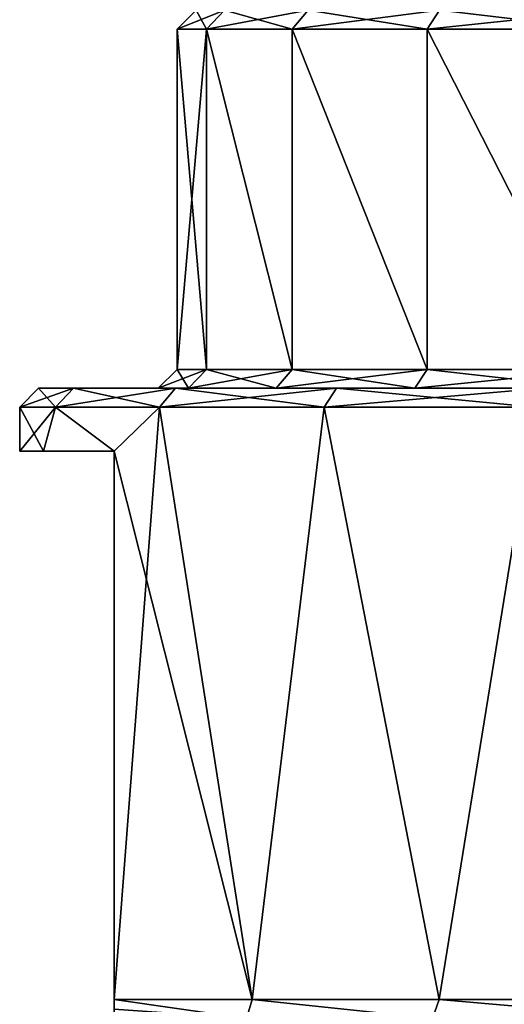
# Model space of a CAD drawing. Extents: x -54 to 446, y -6 to 1844.
# Tile 139 of 196: x -14 to -6, y 1760 to 1776. Entities that reach past the tile are written whole.
import ezdxf

# ---------------------------------------------------------------- set-up
doc = ezdxf.new("R2010")
doc.units = 0
doc.header["$LTSCALE"] = 52.148148
for name, color, linetype in [('1000', 7, 'CONTINUOUS'), ('1003', 7, 'CONTINUOUS'), ('1004', 7, 'CONTINUOUS'), ('1005', 7, 'CONTINUOUS'), ('1006', 7, 'CONTINUOUS'), ('1007', 7, 'CONTINUOUS'), ('1008', 7, 'CONTINUOUS'), ('1009', 7, 'CONTINUOUS'), ('1010', 7, 'CONTINUOUS'), ('1048', 7, 'CONTINUOUS'), ('1050', 7, 'CONTINUOUS'), ('991', 7, 'CONTINUOUS'), ('992', 7, 'CONTINUOUS'), ('993', 7, 'CONTINUOUS'), ('999', 7, 'CONTINUOUS')]:
    doc.layers.add(name, color=color, linetype=linetype)

msp = doc.modelspace()

# ---------------------------------------------------------------- linework, layer by layer
at = {"layer": '1000', "linetype": 'CONTINUOUS'}
for points in [[(-14, 1769), (-14, 1769.7), (-13.433, 1769.7, -3.944), (-14, 1769)], [(-14, 1769), (-13.433, 1769.7, -3.944), (-13.62, 1769, -3.241), (-14, 1769)], [(-13.62, 1769, -3.241), (-13.433, 1769.7, -3.944), (-12.5, 1769, -6.305), (-13.62, 1769, -3.241)], [(-13.433, 1769.7, -3.944), (-11.778, 1769.7, -7.569), (-12.5, 1769, -6.305), (-13.433, 1769.7, -3.944)], [(-12.5, 1769, -6.305), (-11.778, 1769.7, -7.569), (-12.5, 1760.3, -6.305), (-12.5, 1769, -6.305)], [(-12.5, 1760.3, -6.305), (-11.778, 1769.7, -7.569), (-10.31, 1760.3, -9.472), (-12.5, 1760.3, -6.305)], [(-11.778, 1769.7, -7.569), (-9.168, 1769.7, -10.58), (-10.31, 1760.3, -9.472), (-11.778, 1769.7, -7.569)], [(-10.31, 1760.3, -9.472), (-9.168, 1769.7, -10.58), (-7.339, 1760.3, -11.922), (-10.31, 1760.3, -9.472)], [(-9.168, 1769.7, -10.58), (-5.816, 1769.7, -12.735), (-7.339, 1760.3, -11.922), (-9.168, 1769.7, -10.58)], [(-7.339, 1760.3, -11.922), (-5.816, 1769.7, -12.735), (-3.814, 1760.3, -13.47), (-7.339, 1760.3, -11.922)]]:
    msp.add_3dface(points, dxfattribs=at)
at = {"layer": '1003', "linetype": 'CONTINUOUS'}
for points in [[(-10.31, 1760.3, 9.472), (-12.5, 1760.3, 6.305), (-10.399, 1760, 8.919), (-10.31, 1760.3, 9.472)], [(-10.399, 1760, 8.919), (-12.5, 1760.3, 6.305), (-12.5, 1760.145, 5.954), (-10.399, 1760, 8.919)], [(-10.31, 1760.3, 9.472), (-10.399, 1760, 8.919), (-7.446, 1760, 11.5), (-10.31, 1760.3, 9.472)], [(-7.339, 1760.3, 11.922), (-10.31, 1760.3, 9.472), (-7.446, 1760, 11.5), (-7.339, 1760.3, 11.922)], [(-7.339, 1760.3, 11.922), (-7.446, 1760, 11.5), (-3.882, 1760, 13.139), (-7.339, 1760.3, 11.922)], [(-3.814, 1760.3, 13.47), (-7.339, 1760.3, 11.922), (-3.882, 1760, 13.139), (-3.814, 1760.3, 13.47)]]:
    msp.add_3dface(points, dxfattribs=at)
at = {"layer": '1004', "linetype": 'CONTINUOUS'}
for points in [[(-10.399, 1760, -8.919), (-12.5, 1760.3, -6.305), (-10.31, 1760.3, -9.472), (-10.399, 1760, -8.919)], [(-12.5, 1760.3, -6.305), (-10.399, 1760, -8.919), (-12.5, 1760.145, -5.954), (-12.5, 1760.3, -6.305)], [(-7.446, 1760, -11.5), (-10.399, 1760, -8.919), (-10.31, 1760.3, -9.472), (-7.446, 1760, -11.5)], [(-7.446, 1760, -11.5), (-10.31, 1760.3, -9.472), (-7.339, 1760.3, -11.922), (-7.446, 1760, -11.5)], [(-3.882, 1760, -13.139), (-7.446, 1760, -11.5), (-7.339, 1760.3, -11.922), (-3.882, 1760, -13.139)], [(-3.882, 1760, -13.139), (-7.339, 1760.3, -11.922), (-3.814, 1760.3, -13.47), (-3.882, 1760, -13.139)]]:
    msp.add_3dface(points, dxfattribs=at)
at = {"layer": '1005', "linetype": 'CONTINUOUS'}
for points in [[(-14, 1769.7), (-13.433, 1769.7, 3.944), (-13.7, 1770), (-14, 1769.7)], [(-13.7, 1770), (-13.433, 1769.7, 3.944), (-13.145, 1770, 3.86), (-13.7, 1770)], [(-13.433, 1769.7, 3.944), (-11.778, 1769.7, 7.569), (-13.145, 1770, 3.86), (-13.433, 1769.7, 3.944)], [(-11.778, 1769.7, 7.569), (-11.525, 1770, 7.407), (-13.145, 1770, 3.86), (-11.778, 1769.7, 7.569)], [(-11.778, 1769.7, 7.569), (-9.168, 1769.7, 10.58), (-11.525, 1770, 7.407), (-11.778, 1769.7, 7.569)], [(-9.168, 1769.7, 10.58), (-8.972, 1770, 10.354), (-11.525, 1770, 7.407), (-9.168, 1769.7, 10.58)], [(-9.168, 1769.7, 10.58), (-5.816, 1769.7, 12.735), (-8.972, 1770, 10.354), (-9.168, 1769.7, 10.58)], [(-5.816, 1769.7, 12.735), (-5.691, 1770, 12.462), (-8.972, 1770, 10.354), (-5.816, 1769.7, 12.735)]]:
    msp.add_3dface(points, dxfattribs=at)
at = {"layer": '1006', "linetype": 'CONTINUOUS'}
for points in [[(-13.433, 1769.7, -3.944), (-14, 1769.7), (-13.145, 1770, -3.86), (-13.433, 1769.7, -3.944)], [(-14, 1769.7), (-13.7, 1770), (-13.145, 1770, -3.86), (-14, 1769.7)], [(-11.778, 1769.7, -7.569), (-13.433, 1769.7, -3.944), (-11.525, 1770, -7.407), (-11.778, 1769.7, -7.569)], [(-13.433, 1769.7, -3.944), (-13.145, 1770, -3.86), (-11.525, 1770, -7.407), (-13.433, 1769.7, -3.944)], [(-9.168, 1769.7, -10.58), (-11.778, 1769.7, -7.569), (-8.972, 1770, -10.354), (-9.168, 1769.7, -10.58)], [(-11.778, 1769.7, -7.569), (-11.525, 1770, -7.407), (-8.972, 1770, -10.354), (-11.778, 1769.7, -7.569)], [(-5.816, 1769.7, -12.735), (-9.168, 1769.7, -10.58), (-5.691, 1770, -12.462), (-5.816, 1769.7, -12.735)], [(-9.168, 1769.7, -10.58), (-8.972, 1770, -10.354), (-5.691, 1770, -12.462), (-9.168, 1769.7, -10.58)]]:
    msp.add_3dface(points, dxfattribs=at)
at = {"layer": '1007', "linetype": 'CONTINUOUS'}
for points in [[(-11.5, 1770.3), (-11.8, 1770), (-11.322, 1770, 3.323), (-11.5, 1770.3)], [(-11.034, 1770.3, 3.239), (-11.5, 1770.3), (-11.322, 1770, 3.323), (-11.034, 1770.3, 3.239)], [(-11.034, 1770.3, 3.239), (-11.322, 1770, 3.323), (-9.927, 1770, 6.379), (-11.034, 1770.3, 3.239)], [(-9.675, 1770.3, 6.217), (-11.034, 1770.3, 3.239), (-9.927, 1770, 6.379), (-9.675, 1770.3, 6.217)], [(-9.675, 1770.3, 6.217), (-9.927, 1770, 6.379), (-7.728, 1770, 8.917), (-9.675, 1770.3, 6.217)], [(-7.531, 1770.3, 8.691), (-9.675, 1770.3, 6.217), (-7.728, 1770, 8.917), (-7.531, 1770.3, 8.691)], [(-7.531, 1770.3, 8.691), (-7.728, 1770, 8.917), (-4.902, 1770, 10.733), (-7.531, 1770.3, 8.691)], [(-4.778, 1770.3, 10.461), (-7.531, 1770.3, 8.691), (-4.902, 1770, 10.733), (-4.778, 1770.3, 10.461)]]:
    msp.add_3dface(points, dxfattribs=at)
at = {"layer": '1008', "linetype": 'CONTINUOUS'}
for points in [[(-11.8, 1770), (-11.5, 1770.3), (-11.034, 1770.3, -3.239), (-11.8, 1770)], [(-11.322, 1770, -3.323), (-11.8, 1770), (-11.034, 1770.3, -3.239), (-11.322, 1770, -3.323)], [(-9.927, 1770, -6.379), (-11.322, 1770, -3.323), (-9.675, 1770.3, -6.217), (-9.927, 1770, -6.379)], [(-11.322, 1770, -3.323), (-11.034, 1770.3, -3.239), (-9.675, 1770.3, -6.217), (-11.322, 1770, -3.323)], [(-7.728, 1770, -8.917), (-9.927, 1770, -6.379), (-7.531, 1770.3, -8.691), (-7.728, 1770, -8.917)], [(-9.927, 1770, -6.379), (-9.675, 1770.3, -6.217), (-7.531, 1770.3, -8.691), (-9.927, 1770, -6.379)], [(-4.902, 1770, -10.733), (-7.728, 1770, -8.917), (-4.778, 1770.3, -10.461), (-4.902, 1770, -10.733)], [(-7.728, 1770, -8.917), (-7.531, 1770.3, -8.691), (-4.778, 1770.3, -10.461), (-7.728, 1770, -8.917)]]:
    msp.add_3dface(points, dxfattribs=at)
at = {"layer": '1009', "linetype": 'CONTINUOUS'}
for points in [[(-11.2, 1776), (-11.5, 1775.7), (-11.034, 1775.7, 3.24), (-11.2, 1776)], [(-10.746, 1776, 3.155), (-11.2, 1776), (-11.034, 1775.7, 3.24), (-10.746, 1776, 3.155)], [(-10.746, 1776, 3.155), (-11.034, 1775.7, 3.24), (-9.674, 1775.7, 6.217), (-10.746, 1776, 3.155)], [(-9.422, 1776, 6.055), (-10.746, 1776, 3.155), (-9.674, 1775.7, 6.217), (-9.422, 1776, 6.055)], [(-9.422, 1776, 6.055), (-9.674, 1775.7, 6.217), (-7.531, 1775.7, 8.691), (-9.422, 1776, 6.055)], [(-7.334, 1776, 8.464), (-9.422, 1776, 6.055), (-7.531, 1775.7, 8.691), (-7.334, 1776, 8.464)], [(-7.334, 1776, 8.464), (-7.531, 1775.7, 8.691), (-4.777, 1775.7, 10.461), (-7.334, 1776, 8.464)], [(-4.653, 1776, 10.188), (-7.334, 1776, 8.464), (-4.777, 1775.7, 10.461), (-4.653, 1776, 10.188)]]:
    msp.add_3dface(points, dxfattribs=at)
at = {"layer": '1010', "linetype": 'CONTINUOUS'}
for points in [[(-11.2, 1776), (-10.746, 1776, -3.155), (-11.5, 1775.7), (-11.2, 1776)], [(-11.5, 1775.7), (-10.746, 1776, -3.155), (-11.034, 1775.7, -3.24), (-11.5, 1775.7)], [(-10.746, 1776, -3.155), (-9.422, 1776, -6.055), (-11.034, 1775.7, -3.24), (-10.746, 1776, -3.155)], [(-9.422, 1776, -6.055), (-9.674, 1775.7, -6.217), (-11.034, 1775.7, -3.24), (-9.422, 1776, -6.055)], [(-9.422, 1776, -6.055), (-7.334, 1776, -8.464), (-9.674, 1775.7, -6.217), (-9.422, 1776, -6.055)], [(-7.334, 1776, -8.464), (-7.531, 1775.7, -8.691), (-9.674, 1775.7, -6.217), (-7.334, 1776, -8.464)], [(-7.334, 1776, -8.464), (-4.653, 1776, -10.188), (-7.531, 1775.7, -8.691), (-7.334, 1776, -8.464)], [(-4.653, 1776, -10.188), (-4.777, 1775.7, -10.461), (-7.531, 1775.7, -8.691), (-4.653, 1776, -10.188)]]:
    msp.add_3dface(points, dxfattribs=at)
at = {"layer": '1048', "linetype": 'CONTINUOUS'}
for points in [[(-13.62, 1769, 3.241), (-14, 1769), (-13.62, 1769, -3.241), (-13.62, 1769, 3.241)], [(-12.5, 1769, 6.305), (-13.62, 1769, 3.241), (-12.5, 1769, -6.305), (-12.5, 1769, 6.305)], [(-13.62, 1769, 3.241), (-13.62, 1769, -3.241), (-12.5, 1769, -6.305), (-13.62, 1769, 3.241)]]:
    msp.add_3dface(points, dxfattribs=at)
at = {"layer": '1050', "linetype": 'CONTINUOUS'}
for points in [[(-12.5, 1760.3, 6.305), (-12.5, 1769, 6.305), (-12.5, 1769, -6.305), (-12.5, 1760.3, 6.305)], [(-12.5, 1760.3, 6.305), (-12.5, 1769, -6.305), (-12.5, 1760.145, 5.954), (-12.5, 1760.3, 6.305)], [(-12.5, 1760, -5.607), (-12.5, 1760, 5.607), (-12.5, 1769, -6.305), (-12.5, 1760, -5.607)], [(-12.5, 1760, -5.607), (-12.5, 1769, -6.305), (-12.5, 1760.145, -5.954), (-12.5, 1760, -5.607)], [(-12.5, 1769, -6.305), (-12.5, 1760, 5.607), (-12.5, 1760.145, 5.954), (-12.5, 1769, -6.305)], [(-12.5, 1769, -6.305), (-12.5, 1760.3, -6.305), (-12.5, 1760.145, -5.954), (-12.5, 1769, -6.305)]]:
    msp.add_3dface(points, dxfattribs=at)
at = {"layer": '991', "linetype": 'CONTINUOUS'}
for points in [[(-11.5, 1770.3), (-11.034, 1770.3, 3.239), (-11.5, 1775.7), (-11.5, 1770.3)], [(-11.5, 1775.7), (-11.034, 1770.3, 3.239), (-11.034, 1775.7, 3.24), (-11.5, 1775.7)], [(-11.034, 1770.3, 3.239), (-9.675, 1770.3, 6.217), (-11.034, 1775.7, 3.24), (-11.034, 1770.3, 3.239)], [(-11.034, 1775.7, 3.24), (-9.675, 1770.3, 6.217), (-9.674, 1775.7, 6.217), (-11.034, 1775.7, 3.24)], [(-9.675, 1770.3, 6.217), (-7.531, 1770.3, 8.691), (-9.674, 1775.7, 6.217), (-9.675, 1770.3, 6.217)], [(-9.674, 1775.7, 6.217), (-7.531, 1770.3, 8.691), (-7.531, 1775.7, 8.691), (-9.674, 1775.7, 6.217)], [(-7.531, 1770.3, 8.691), (-4.778, 1770.3, 10.461), (-7.531, 1775.7, 8.691), (-7.531, 1770.3, 8.691)], [(-7.531, 1775.7, 8.691), (-4.778, 1770.3, 10.461), (-4.777, 1775.7, 10.461), (-7.531, 1775.7, 8.691)]]:
    msp.add_3dface(points, dxfattribs=at)
at = {"layer": '992', "linetype": 'CONTINUOUS'}
for points in [[(-11.8, 1770), (-11.322, 1770, -3.323), (-13.7, 1770), (-11.8, 1770)], [(-13.7, 1770), (-11.322, 1770, -3.323), (-13.145, 1770, -3.86), (-13.7, 1770)], [(-11.8, 1770), (-13.7, 1770), (-13.145, 1770, 3.86), (-11.8, 1770)], [(-11.322, 1770, -3.323), (-9.927, 1770, -6.379), (-13.145, 1770, -3.86), (-11.322, 1770, -3.323)], [(-13.145, 1770, -3.86), (-9.927, 1770, -6.379), (-11.525, 1770, -7.407), (-13.145, 1770, -3.86)], [(-11.322, 1770, 3.323), (-11.8, 1770), (-13.145, 1770, 3.86), (-11.322, 1770, 3.323)], [(-9.927, 1770, 6.379), (-11.322, 1770, 3.323), (-13.145, 1770, 3.86), (-9.927, 1770, 6.379)], [(-11.525, 1770, 7.407), (-9.927, 1770, 6.379), (-13.145, 1770, 3.86), (-11.525, 1770, 7.407)], [(-9.927, 1770, -6.379), (-7.728, 1770, -8.917), (-11.525, 1770, -7.407), (-9.927, 1770, -6.379)], [(-11.525, 1770, -7.407), (-7.728, 1770, -8.917), (-8.972, 1770, -10.354), (-11.525, 1770, -7.407)], [(-7.728, 1770, 8.917), (-9.927, 1770, 6.379), (-11.525, 1770, 7.407), (-7.728, 1770, 8.917)], [(-8.972, 1770, 10.354), (-7.728, 1770, 8.917), (-11.525, 1770, 7.407), (-8.972, 1770, 10.354)], [(-4.902, 1770, -10.733), (-1.679, 1770, -11.68), (-8.972, 1770, -10.354), (-4.902, 1770, -10.733)], [(-8.972, 1770, -10.354), (-1.679, 1770, -11.68), (-5.691, 1770, -12.462), (-8.972, 1770, -10.354)], [(-7.728, 1770, -8.917), (-4.902, 1770, -10.733), (-8.972, 1770, -10.354), (-7.728, 1770, -8.917)], [(-4.902, 1770, 10.733), (-7.728, 1770, 8.917), (-8.972, 1770, 10.354), (-4.902, 1770, 10.733)], [(-5.691, 1770, 12.462), (-4.902, 1770, 10.733), (-8.972, 1770, 10.354), (-5.691, 1770, 12.462)]]:
    msp.add_3dface(points, dxfattribs=at)
at = {"layer": '993', "linetype": 'CONTINUOUS'}
for points in [[(-14, 1769), (-13.62, 1769, 3.241), (-14, 1769.7), (-14, 1769)], [(-14, 1769.7), (-13.62, 1769, 3.241), (-13.433, 1769.7, 3.944), (-14, 1769.7)], [(-13.62, 1769, 3.241), (-12.5, 1769, 6.305), (-13.433, 1769.7, 3.944), (-13.62, 1769, 3.241)], [(-13.433, 1769.7, 3.944), (-12.5, 1769, 6.305), (-11.778, 1769.7, 7.569), (-13.433, 1769.7, 3.944)], [(-11.778, 1769.7, 7.569), (-12.5, 1769, 6.305), (-10.31, 1760.3, 9.472), (-11.778, 1769.7, 7.569)], [(-9.168, 1769.7, 10.58), (-11.778, 1769.7, 7.569), (-10.31, 1760.3, 9.472), (-9.168, 1769.7, 10.58)], [(-7.339, 1760.3, 11.922), (-9.168, 1769.7, 10.58), (-10.31, 1760.3, 9.472), (-7.339, 1760.3, 11.922)], [(-5.816, 1769.7, 12.735), (-9.168, 1769.7, 10.58), (-7.339, 1760.3, 11.922), (-5.816, 1769.7, 12.735)], [(-3.814, 1760.3, 13.47), (-5.816, 1769.7, 12.735), (-7.339, 1760.3, 11.922), (-3.814, 1760.3, 13.47)], [(-10.31, 1760.3, 9.472), (-12.5, 1769, 6.305), (-12.5, 1760.3, 6.305), (-10.31, 1760.3, 9.472)]]:
    msp.add_3dface(points, dxfattribs=at)
at = {"layer": '999', "linetype": 'CONTINUOUS'}
for points in [[(-11.5, 1770.3), (-11.5, 1775.7), (-11.034, 1775.7, -3.24), (-11.5, 1770.3)], [(-11.034, 1770.3, -3.239), (-11.5, 1770.3), (-11.034, 1775.7, -3.24), (-11.034, 1770.3, -3.239)], [(-9.675, 1770.3, -6.217), (-11.034, 1770.3, -3.239), (-11.034, 1775.7, -3.24), (-9.675, 1770.3, -6.217)], [(-9.674, 1775.7, -6.217), (-9.675, 1770.3, -6.217), (-11.034, 1775.7, -3.24), (-9.674, 1775.7, -6.217)], [(-7.531, 1770.3, -8.691), (-9.675, 1770.3, -6.217), (-9.674, 1775.7, -6.217), (-7.531, 1770.3, -8.691)], [(-7.531, 1775.7, -8.691), (-7.531, 1770.3, -8.691), (-9.674, 1775.7, -6.217), (-7.531, 1775.7, -8.691)], [(-4.778, 1770.3, -10.461), (-7.531, 1770.3, -8.691), (-7.531, 1775.7, -8.691), (-4.778, 1770.3, -10.461)], [(-4.777, 1775.7, -10.461), (-4.778, 1770.3, -10.461), (-7.531, 1775.7, -8.691), (-4.777, 1775.7, -10.461)]]:
    msp.add_3dface(points, dxfattribs=at)

doc.saveas('drawing.dxf')
